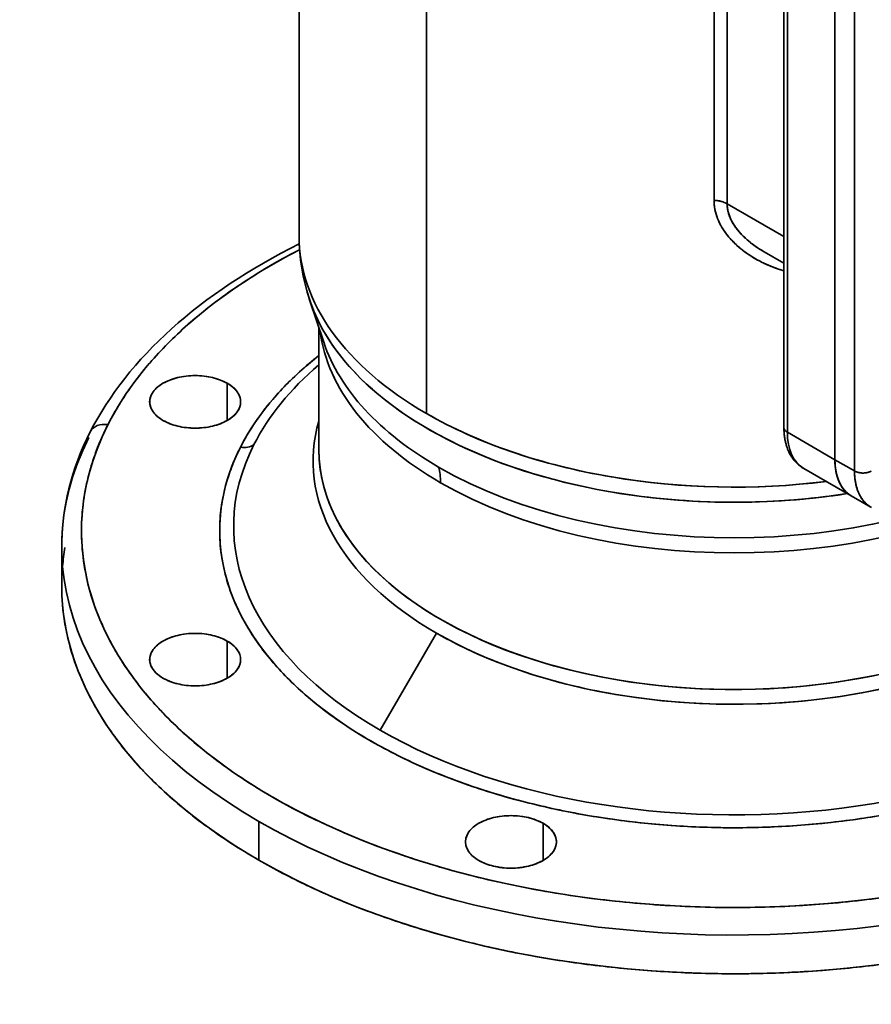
# Model space of a CAD drawing. Header units: inches. Extents: x 4160 to 5883, y 336 to 2169.
# Tile 22 of 28: x 5468 to 5683, y 1651 to 1900. Entities that reach past the tile are written whole.
import ezdxf

# ---------------------------------------------------------------- set-up
doc = ezdxf.new("R2010")
doc.units = ezdxf.units.IN
doc.header["$MEASUREMENT"] = 0

msp = doc.modelspace()

# ---------------------------------------------------------------- linework, layer by layer
at = {"color": 7, "lineweight": 35}
for p, q in [((5538.23, 1844.96), (5538.23, 1994.58)), ((5570.45, 1800.05), (5570.45, 1975.98)), ((5570.45, 1975.98), (5570.45, 1800.05)), ((5643.13, 1853.95), (5643.13, 1936.01)), ((5643.13, 1853.95), (5643.13, 1936.01)), ((5646.44, 1853.11), (5646.44, 1935.65)), ((5646.44, 1935.65), (5646.44, 1853.11)), ((5660.79, 1919.02), (5660.79, 1796.55)), ((5661.67, 1795.32), (5661.67, 1917.8)), ((5661.67, 1795.32), (5661.67, 1917.8)), ((5673.69, 1910.86), (5673.69, 1788.38)), ((5673.69, 1910.86), (5673.69, 1788.38)), ((5673.69, 1910.86), (5673.69, 1788.38)), ((5673.69, 1910.86), (5673.69, 1788.38)), ((5678.64, 1908), (5678.64, 1785.53)), ((5678.64, 1785.53), (5678.64, 1908)), ((5543.23, 1790.89), (5543.23, 1821.78)), ((5572.95, 1744.54), (5558.76, 1719.96)), ((5558.76, 1719.96), (5572.95, 1744.54))]:
    msp.add_line(p, q, dxfattribs=at)
at = {"color": 7, "lineweight": 35, "ltscale": 0.414323}
msp.add_line((5660.79, 1844.82), (5646.44, 1853.11), dxfattribs=at)
msp.add_line((5660.79, 1844.82), (5646.44, 1853.11), dxfattribs=at)
at = {"color": 7, "lineweight": 35, "ltscale": 0.144927}
msp.add_line((5660.79, 1838.06), (5655.77, 1840.96), dxfattribs=at)
at = {"color": 7, "lineweight": 35, "ltscale": 0.281648}
msp.add_line((5540.9, 1828.78), (5544.47, 1818.09), dxfattribs=at)
at = {"color": 7, "lineweight": 35, "ltscale": 0.234744}
for p, q in [((5520.09, 1798.32), (5520.09, 1807.71)), ((5520.09, 1807.71), (5520.09, 1798.32))]:
    msp.add_line(p, q, dxfattribs=at)
at = {"color": 7, "lineweight": 35, "ltscale": 0.347009}
msp.add_line((5673.69, 1788.38), (5661.67, 1795.32), dxfattribs=at)
msp.add_line((5673.69, 1788.38), (5661.67, 1795.32), dxfattribs=at)
at = {"color": 7, "lineweight": 35, "ltscale": 0.142889}
for p, q in [((5673.69, 1788.38), (5678.64, 1785.53)), ((5678.64, 1785.53), (5673.69, 1788.38))]:
    msp.add_line(p, q, dxfattribs=at)
at = {"color": 7, "lineweight": 35, "ltscale": 0.347013}
msp.add_line((5665.81, 1786.17), (5677.83, 1779.23), dxfattribs=at)
at = {"color": 7, "lineweight": 35, "ltscale": 0.001111}
msp.add_line((5484.8, 1783.55), (5484.82, 1783.59), dxfattribs=at)
at = {"color": 7, "lineweight": 35, "ltscale": 0.000535}
msp.add_line((5484.82, 1783.59), (5484.81, 1783.57), dxfattribs=at)
at = {"color": 7, "lineweight": 35, "ltscale": 0.142892}
msp.add_line((5677.83, 1779.23), (5682.78, 1776.37), dxfattribs=at)
at = {"color": 7, "lineweight": 35, "ltscale": 0.244951}
msp.add_line((5478.23, 1756.54), (5478.23, 1766.34), dxfattribs=at)
at = {"color": 7, "lineweight": 35, "ltscale": 0.234743}
for p, q in [((5520.09, 1733.14), (5520.09, 1742.53)), ((5520.09, 1742.53), (5520.09, 1733.14)), ((5599.92, 1687.05), (5599.92, 1696.44)), ((5599.92, 1696.44), (5599.92, 1687.05))]:
    msp.add_line(p, q, dxfattribs=at)
at = {"color": 7, "lineweight": 35, "ltscale": 0.244948}
for p, q in [((5528.03, 1687.14), (5528.03, 1696.94)), ((5528.03, 1696.94), (5528.03, 1687.14))]:
    msp.add_line(p, q, dxfattribs=at)
at = {"color": 7, "lineweight": 35}
for points in [[(5646.44, 1853.11), (5646.35, 1853.16), (5646.26, 1853.2), (5646.09, 1853.29), (5645.9, 1853.38), (5645.71, 1853.46), (5645.51, 1853.53), (5645.31, 1853.6), (5645.11, 1853.66), (5644.9, 1853.71), (5644.74, 1853.75), (5644.57, 1853.79), (5644.41, 1853.82), (5644.28, 1853.84), (5644.16, 1853.86), (5643.9, 1853.9), (5643.65, 1853.92), (5643.39, 1853.94), (5643.13, 1853.95)], [(5643.13, 1853.95), (5643.14, 1853.61), (5643.15, 1853.28), (5643.18, 1852.94), (5643.21, 1852.6), (5643.25, 1852.27), (5643.31, 1851.94), (5643.37, 1851.6), (5643.44, 1851.27), (5643.52, 1850.94), (5643.61, 1850.62), (5643.66, 1850.44), (5643.71, 1850.26), (5643.77, 1850.09), (5643.83, 1849.91), (5643.95, 1849.56), (5644.09, 1849.22), (5644.23, 1848.88), (5644.38, 1848.54), (5644.54, 1848.2), (5644.71, 1847.87), (5644.86, 1847.59), (5645.02, 1847.31), (5645.18, 1847.04), (5645.35, 1846.76), (5645.5, 1846.52), (5645.66, 1846.29), (5645.82, 1846.05), (5645.95, 1845.88), (5646.07, 1845.7), (5646.2, 1845.53), (5646.34, 1845.35), (5646.47, 1845.18), (5646.61, 1845), (5646.89, 1844.66), (5647.18, 1844.33), (5647.48, 1844), (5647.78, 1843.67), (5648.1, 1843.36), (5648.41, 1843.04), (5648.69, 1842.78), (5648.97, 1842.52), (5649.26, 1842.27), (5649.55, 1842.02), (5649.74, 1841.86), (5649.94, 1841.69), (5650.14, 1841.53), (5650.34, 1841.38), (5650.74, 1841.06), (5651.15, 1840.77), (5651.56, 1840.47), (5651.98, 1840.19), (5652.41, 1839.91), (5652.83, 1839.64), (5653.27, 1839.38), (5653.71, 1839.13), (5654.15, 1838.88), (5654.6, 1838.64), (5655.05, 1838.41), (5655.3, 1838.28), (5655.55, 1838.16), (5655.8, 1838.04), (5656.05, 1837.92), (5656.56, 1837.69), (5657.08, 1837.47), (5657.6, 1837.26), (5658.12, 1837.05), (5658.65, 1836.86), (5659.18, 1836.67), (5659.71, 1836.5), (5660.25, 1836.33), (5660.79, 1836.17)], [(5655.77, 1840.96), (5655.36, 1841.2), (5654.95, 1841.45), (5654.55, 1841.7), (5654.15, 1841.96), (5653.96, 1842.09), (5653.76, 1842.23), (5653.43, 1842.46), (5653.1, 1842.7), (5652.78, 1842.94), (5652.46, 1843.18), (5652.15, 1843.43), (5651.84, 1843.69), (5651.54, 1843.95), (5651.22, 1844.23), (5651.07, 1844.37), (5650.91, 1844.51), (5650.71, 1844.71), (5650.51, 1844.9), (5650.32, 1845.1), (5650.09, 1845.34), (5649.86, 1845.58), (5649.64, 1845.82), (5649.42, 1846.07), (5649.21, 1846.33), (5649, 1846.59), (5648.79, 1846.86), (5648.59, 1847.14), (5648.39, 1847.42), (5648.3, 1847.56), (5648.21, 1847.7), (5648.09, 1847.89), (5647.97, 1848.08), (5647.85, 1848.27), (5647.71, 1848.52), (5647.57, 1848.78), (5647.44, 1849.04), (5647.32, 1849.3), (5647.2, 1849.56), (5647.09, 1849.83), (5646.99, 1850.09), (5646.95, 1850.23), (5646.9, 1850.36), (5646.82, 1850.61), (5646.75, 1850.86), (5646.69, 1851.1), (5646.63, 1851.35), (5646.58, 1851.6), (5646.54, 1851.85), (5646.5, 1852.1), (5646.47, 1852.35), (5646.45, 1852.61), (5646.44, 1852.86), (5646.44, 1853.11)], [(5528.93, 1836.23), (5528.06, 1835.7), (5527.19, 1835.16), (5526.33, 1834.62), (5525.47, 1834.07), (5524.63, 1833.53), (5523.79, 1832.97), (5522.96, 1832.42), (5522.13, 1831.86), (5521.32, 1831.3), (5520.51, 1830.73), (5519.7, 1830.16), (5518.91, 1829.58), (5518.12, 1829.01)], [(5518.12, 1829.01), (5517.36, 1828.44), (5516.61, 1827.86), (5515.86, 1827.29), (5515.12, 1826.71), (5514.38, 1826.13), (5513.66, 1825.54), (5512.94, 1824.95), (5512.23, 1824.36), (5511.53, 1823.77), (5510.84, 1823.17), (5510.15, 1822.57), (5509.47, 1821.97), (5508.8, 1821.36)], [(5508.8, 1821.36), (5508.16, 1820.76), (5507.52, 1820.17), (5506.89, 1819.57), (5506.26, 1818.96), (5505.65, 1818.36), (5505.04, 1817.75), (5504.44, 1817.14), (5503.85, 1816.53), (5503.26, 1815.91), (5502.69, 1815.3), (5502.12, 1814.68), (5501.56, 1814.05), (5501, 1813.43)], [(5501, 1813.43), (5500.47, 1812.82), (5499.95, 1812.21), (5499.44, 1811.59), (5498.93, 1810.98), (5498.43, 1810.36), (5497.94, 1809.74), (5497.46, 1809.12), (5496.98, 1808.49), (5496.52, 1807.87), (5496.06, 1807.24), (5495.6, 1806.61), (5495.16, 1805.98), (5494.72, 1805.35)], [(5532.17, 1804.32), (5532.61, 1804.82), (5533.06, 1805.32), (5533.52, 1805.82), (5533.98, 1806.31), (5534.44, 1806.8), (5534.92, 1807.29), (5535.4, 1807.78), (5535.68, 1808.06), (5535.96, 1808.34), (5536.25, 1808.62), (5536.54, 1808.9), (5537.12, 1809.46), (5537.72, 1810.02), (5538.32, 1810.58)], [(5494.72, 1805.35), (5494.31, 1804.73), (5493.9, 1804.12), (5493.5, 1803.5), (5493.11, 1802.88), (5492.72, 1802.26), (5492.34, 1801.64), (5491.97, 1801.01), (5491.61, 1800.39), (5491.25, 1799.76), (5490.91, 1799.13), (5490.57, 1798.5), (5490.23, 1797.87), (5489.91, 1797.24)], [(5489.91, 1797.24), (5489.59, 1796.6), (5489.27, 1795.96), (5488.97, 1795.31), (5488.67, 1794.67), (5488.38, 1794.02), (5488.09, 1793.37), (5487.82, 1792.73), (5487.55, 1792.08), (5487.29, 1791.43), (5487.04, 1790.78), (5486.8, 1790.12), (5486.57, 1789.47), (5486.34, 1788.82), (5486.12, 1788.16), (5485.91, 1787.51), (5485.71, 1786.85), (5485.51, 1786.19), (5485.32, 1785.53), (5485.14, 1784.87)], [(5665.81, 1786.17), (5665.66, 1786.26), (5665.51, 1786.35), (5665.36, 1786.45), (5665.22, 1786.55), (5665.07, 1786.65), (5664.93, 1786.75), (5664.79, 1786.86), (5664.65, 1786.97), (5664.51, 1787.09), (5664.37, 1787.21), (5664.26, 1787.31), (5664.15, 1787.41), (5664.05, 1787.51), (5663.94, 1787.62), (5663.84, 1787.72), (5663.74, 1787.83), (5663.65, 1787.93), (5663.55, 1788.04), (5663.41, 1788.21), (5663.27, 1788.38), (5663.13, 1788.56), (5663, 1788.74), (5662.87, 1788.92), (5662.75, 1789.11), (5662.63, 1789.29), (5662.51, 1789.48), (5662.37, 1789.73), (5662.24, 1789.98), (5662.15, 1790.16), (5662.06, 1790.34), (5661.97, 1790.52), (5661.89, 1790.71), (5661.81, 1790.9), (5661.74, 1791.09), (5661.67, 1791.28), (5661.6, 1791.47), (5661.52, 1791.68), (5661.45, 1791.9), (5661.39, 1792.11), (5661.33, 1792.33), (5661.27, 1792.55), (5661.21, 1792.77), (5661.16, 1792.99), (5661.12, 1793.21), (5661.06, 1793.5), (5661.01, 1793.8), (5660.96, 1794.1), (5660.92, 1794.4), (5660.89, 1794.67), (5660.86, 1794.94), (5660.84, 1795.21), (5660.82, 1795.48), (5660.81, 1795.74), (5660.8, 1796.01), (5660.79, 1796.28), (5660.79, 1796.55)], [(5519.67, 1781.81), (5519.83, 1782.39), (5519.99, 1782.97), (5520.17, 1783.55), (5520.35, 1784.13), (5520.54, 1784.71), (5520.74, 1785.29), (5520.94, 1785.86), (5521.15, 1786.44), (5521.38, 1787.01), (5521.6, 1787.58), (5521.84, 1788.16), (5522.09, 1788.73), (5522.34, 1789.3), (5522.6, 1789.86), (5522.87, 1790.43), (5523.14, 1791), (5523.42, 1791.56)], [(5673.69, 1788.38), (5673.69, 1788.01), (5673.7, 1787.65), (5673.72, 1787.28), (5673.75, 1786.92), (5673.76, 1786.74), (5673.78, 1786.57), (5673.82, 1786.27), (5673.86, 1785.98), (5673.9, 1785.69), (5673.95, 1785.4), (5674.01, 1785.12), (5674.07, 1784.84), (5674.14, 1784.54), (5674.22, 1784.24), (5674.31, 1783.95), (5674.36, 1783.81), (5674.41, 1783.67), (5674.46, 1783.53), (5674.51, 1783.39), (5674.6, 1783.15), (5674.7, 1782.92), (5674.8, 1782.69), (5674.9, 1782.46), (5675.02, 1782.24), (5675.13, 1782.03), (5675.26, 1781.82), (5675.39, 1781.6), (5675.53, 1781.39), (5675.68, 1781.18), (5675.75, 1781.08), (5675.83, 1780.99), (5675.91, 1780.89), (5675.98, 1780.79), (5676.09, 1780.67), (5676.2, 1780.54), (5676.31, 1780.42), (5676.47, 1780.27), (5676.62, 1780.12), (5676.79, 1779.98), (5676.95, 1779.84), (5677.12, 1779.7), (5677.29, 1779.58), (5677.47, 1779.46), (5677.65, 1779.34), (5677.83, 1779.23)], [(5673.96, 1785.36), (5674.02, 1785.04), (5674.09, 1784.74), (5674.17, 1784.44), (5674.25, 1784.14), (5674.34, 1783.85), (5674.39, 1783.71), (5674.44, 1783.57), (5674.52, 1783.36), (5674.6, 1783.16), (5674.68, 1782.95), (5674.77, 1782.76)], [(5682.78, 1776.37), (5682.59, 1776.48), (5682.41, 1776.6), (5682.23, 1776.73), (5682.05, 1776.86), (5681.88, 1777), (5681.71, 1777.14), (5681.55, 1777.29), (5681.39, 1777.44), (5681.23, 1777.6), (5681.08, 1777.77), (5680.93, 1777.94), (5680.85, 1778.04), (5680.77, 1778.13), (5680.7, 1778.23), (5680.62, 1778.33), (5680.48, 1778.54), (5680.34, 1778.75), (5680.2, 1778.97), (5680.07, 1779.19), (5679.95, 1779.42), (5679.83, 1779.65), (5679.72, 1779.89), (5679.62, 1780.12), (5679.52, 1780.35), (5679.43, 1780.59), (5679.35, 1780.83), (5679.27, 1781.07), (5679.19, 1781.32), (5679.15, 1781.47), (5679.11, 1781.62), (5679.03, 1781.93), (5678.96, 1782.24), (5678.9, 1782.55), (5678.85, 1782.84), (5678.81, 1783.13), (5678.77, 1783.42), (5678.73, 1783.71), (5678.7, 1784.01), (5678.68, 1784.26), (5678.67, 1784.51), (5678.66, 1784.76), (5678.65, 1784.95), (5678.64, 1785.14), (5678.64, 1785.33), (5678.64, 1785.53)], [(5678.64, 1785.53), (5678.75, 1785.47), (5678.87, 1785.41), (5678.99, 1785.35), (5679.11, 1785.31), (5679.19, 1785.27), (5679.28, 1785.25), (5679.36, 1785.22), (5679.45, 1785.19), (5679.63, 1785.15), (5679.81, 1785.11), (5679.99, 1785.08), (5680.18, 1785.05), (5680.37, 1785.03), (5680.55, 1785.02), (5680.74, 1785.02), (5680.94, 1785.02), (5681.13, 1785.03), (5681.32, 1785.05), (5681.51, 1785.07), (5681.69, 1785.1), (5681.87, 1785.14), (5681.97, 1785.17), (5682.05, 1785.19), (5682.17, 1785.22), (5682.29, 1785.26), (5682.4, 1785.3), (5682.53, 1785.35), (5682.65, 1785.41), (5682.77, 1785.46), (5682.88, 1785.53)], [(5682.78, 1776.37), (5682.6, 1776.48), (5682.43, 1776.59), (5682.26, 1776.71), (5682.09, 1776.83), (5681.93, 1776.96), (5681.77, 1777.09), (5681.61, 1777.23), (5681.48, 1777.35), (5681.35, 1777.48), (5681.22, 1777.61), (5681.1, 1777.75), (5680.99, 1777.87), (5680.88, 1778), (5680.78, 1778.13), (5680.7, 1778.23), (5680.62, 1778.33), (5680.49, 1778.52), (5680.36, 1778.71), (5680.24, 1778.9), (5680.12, 1779.11), (5680.01, 1779.31), (5679.9, 1779.52), (5679.8, 1779.71), (5679.71, 1779.91), (5679.62, 1780.11), (5679.54, 1780.31), (5679.49, 1780.45), (5679.43, 1780.59), (5679.38, 1780.73), (5679.34, 1780.87), (5679.29, 1781.01), (5679.24, 1781.15), (5679.16, 1781.44), (5679.08, 1781.74), (5679.01, 1782.04), (5678.94, 1782.34), (5678.88, 1782.65), (5678.83, 1782.96), (5678.78, 1783.28), (5678.75, 1783.55), (5678.72, 1783.83), (5678.7, 1784.11), (5678.67, 1784.39), (5678.66, 1784.57), (5678.66, 1784.76), (5678.65, 1784.95), (5678.64, 1785.14), (5678.64, 1785.53)], [(5674.77, 1782.76), (5674.88, 1782.52), (5674.99, 1782.3), (5675.11, 1782.08), (5675.23, 1781.86), (5675.36, 1781.65), (5675.49, 1781.45), (5675.63, 1781.25), (5675.77, 1781.06), (5675.92, 1780.87), (5676.07, 1780.69)], [(5682.78, 1776.37), (5682.95, 1776.28)], [(5526.41, 1744.1), (5526.05, 1744.67), (5525.69, 1745.25), (5525.34, 1745.82), (5525, 1746.4), (5524.66, 1746.98), (5524.34, 1747.56), (5524.02, 1748.14), (5523.71, 1748.72), (5523.41, 1749.31), (5523.26, 1749.6), (5523.12, 1749.89), (5522.97, 1750.19), (5522.83, 1750.48), (5522.69, 1750.78), (5522.56, 1751.07)], [(5488.81, 1745.87), (5489.11, 1745.23), (5489.41, 1744.59), (5489.73, 1743.96), (5490.05, 1743.32), (5490.38, 1742.68), (5490.72, 1742.05), (5491.07, 1741.42), (5491.42, 1740.79), (5491.78, 1740.16), (5492.15, 1739.53), (5492.53, 1738.9), (5492.91, 1738.28), (5493.3, 1737.65), (5493.7, 1737.03)], [(5531.72, 1737.04), (5531.26, 1737.58), (5530.82, 1738.11), (5530.38, 1738.64), (5529.95, 1739.18), (5529.53, 1739.72), (5529.11, 1740.26), (5528.71, 1740.8), (5528.31, 1741.35), (5527.91, 1741.9), (5527.53, 1742.44), (5527.15, 1742.99), (5526.78, 1743.55), (5526.41, 1744.1)], [(5485.55, 1728.05), (5485.21, 1728.71), (5484.88, 1729.37), (5484.55, 1730.03), (5484.23, 1730.7), (5483.92, 1731.36), (5483.62, 1732.03), (5483.33, 1732.69), (5483.04, 1733.36), (5482.77, 1734.03), (5482.5, 1734.7), (5482.23, 1735.37), (5482.11, 1735.71), (5481.98, 1736.04), (5481.82, 1736.49), (5481.66, 1736.94), (5481.5, 1737.39)], [(5493.7, 1737.03), (5494.13, 1736.38), (5494.56, 1735.73), (5495.01, 1735.08), (5495.46, 1734.43), (5495.92, 1733.79), (5496.39, 1733.15), (5496.87, 1732.51), (5497.35, 1731.87), (5497.84, 1731.23), (5498.34, 1730.6), (5498.85, 1729.97), (5499.37, 1729.33), (5499.89, 1728.71), (5500.43, 1728.08)], [(5538.58, 1730.03), (5538, 1730.56), (5537.44, 1731.08), (5536.88, 1731.61), (5536.33, 1732.14), (5535.78, 1732.68), (5535.25, 1733.22), (5534.72, 1733.75), (5534.2, 1734.3), (5533.69, 1734.84), (5533.18, 1735.39), (5532.69, 1735.94), (5532.2, 1736.49), (5531.72, 1737.04)], [(5491.17, 1718.98), (5490.72, 1719.62), (5490.28, 1720.26), (5489.84, 1720.9), (5489.41, 1721.54), (5488.99, 1722.18), (5488.58, 1722.83), (5488.17, 1723.48), (5487.77, 1724.12), (5487.38, 1724.77), (5487, 1725.43), (5486.63, 1726.08), (5486.26, 1726.73), (5485.9, 1727.39), (5485.55, 1728.05)], [(5500.43, 1728.08), (5500.88, 1727.56), (5501.34, 1727.04), (5501.8, 1726.52), (5502.27, 1726), (5502.74, 1725.48), (5503.04, 1725.16), (5503.35, 1724.84), (5503.65, 1724.52), (5503.95, 1724.2), (5504.57, 1723.57), (5505.2, 1722.93), (5505.83, 1722.3), (5506.47, 1721.67), (5507.13, 1721.05), (5507.79, 1720.42), (5508.45, 1719.8), (5509.13, 1719.19)], [(5547.06, 1723.22), (5546.36, 1723.73), (5545.67, 1724.23), (5544.99, 1724.75), (5544.31, 1725.26), (5543.64, 1725.78), (5542.98, 1726.3), (5542.33, 1726.82), (5541.68, 1727.35), (5541.05, 1727.88), (5540.42, 1728.41), (5539.8, 1728.95), (5539.18, 1729.49), (5538.58, 1730.03)], [(5557.19, 1716.79), (5556.36, 1717.26), (5555.55, 1717.74), (5554.74, 1718.21), (5553.94, 1718.7), (5553.14, 1719.18), (5552.35, 1719.67), (5551.58, 1720.17), (5550.8, 1720.67), (5550.04, 1721.17), (5549.29, 1721.68), (5548.54, 1722.19), (5547.8, 1722.7), (5547.06, 1723.22)], [(5498.31, 1710.27), (5497.75, 1710.88), (5497.2, 1711.49), (5496.65, 1712.11), (5496.12, 1712.72), (5495.59, 1713.34), (5495.07, 1713.96), (5494.56, 1714.58), (5494.05, 1715.2), (5493.55, 1715.82), (5493.06, 1716.45), (5492.58, 1717.08), (5492.1, 1717.71), (5491.63, 1718.35), (5491.17, 1718.98)], [(5509.13, 1719.19), (5509.75, 1718.63), (5510.38, 1718.07), (5511.02, 1717.51), (5511.66, 1716.96), (5512.31, 1716.41), (5512.97, 1715.87), (5513.63, 1715.32), (5514.3, 1714.78), (5514.82, 1714.37), (5515.34, 1713.96), (5515.86, 1713.55), (5516.25, 1713.25), (5516.65, 1712.95), (5517.05, 1712.64), (5517.45, 1712.34), (5518.26, 1711.74), (5519.07, 1711.14), (5519.9, 1710.55)], [(5568.89, 1710.92), (5567.94, 1711.34), (5567.01, 1711.77), (5566.08, 1712.2), (5565.16, 1712.64), (5564.24, 1713.08), (5563.34, 1713.53), (5562.44, 1713.98), (5561.54, 1714.44), (5560.66, 1714.9), (5559.78, 1715.36), (5558.91, 1715.83), (5558.04, 1716.31), (5557.19, 1716.79)], [(5519.9, 1710.55), (5520.65, 1710.01), (5521.41, 1709.48), (5522.18, 1708.95), (5522.95, 1708.43), (5523.73, 1707.91), (5524.52, 1707.39), (5525.31, 1706.87), (5526.11, 1706.36), (5526.85, 1705.9), (5527.59, 1705.43), (5528.34, 1704.97), (5529.09, 1704.52), (5529.85, 1704.06), (5530.32, 1703.78), (5530.8, 1703.5), (5531.28, 1703.22), (5531.77, 1702.94), (5532.74, 1702.39)], [(5582.02, 1705.78), (5580.97, 1706.15), (5579.93, 1706.51), (5578.89, 1706.89), (5577.86, 1707.26), (5576.84, 1707.65), (5575.82, 1708.04), (5574.81, 1708.43), (5573.81, 1708.83), (5572.81, 1709.24), (5571.82, 1709.65), (5570.84, 1710.07), (5569.86, 1710.49), (5568.89, 1710.92)], [(5506.88, 1702.01), (5506.17, 1702.63), (5505.47, 1703.25), (5504.78, 1703.88), (5504.1, 1704.5), (5503.42, 1705.13), (5502.75, 1705.76), (5502.09, 1706.4), (5501.44, 1707.04), (5500.8, 1707.68), (5500.16, 1708.32), (5499.54, 1708.97), (5499.22, 1709.3), (5498.92, 1709.62), (5498.61, 1709.95), (5498.31, 1710.27)], [(5516.82, 1694.28), (5516.01, 1694.85), (5515.21, 1695.43), (5514.41, 1696.01), (5513.62, 1696.6), (5512.84, 1697.18), (5512.07, 1697.78), (5511.31, 1698.37), (5510.55, 1698.97), (5509.8, 1699.57), (5509.06, 1700.18), (5508.33, 1700.79), (5507.6, 1701.4), (5506.88, 1702.01)], [(5532.74, 1702.39), (5533.62, 1701.89), (5534.51, 1701.4), (5535.4, 1700.91), (5536.3, 1700.43), (5537.21, 1699.95), (5538.12, 1699.47), (5539.04, 1699), (5539.97, 1698.53), (5540.82, 1698.11), (5541.67, 1697.69), (5542.53, 1697.27), (5543.4, 1696.86), (5544.27, 1696.45), (5544.82, 1696.19), (5545.36, 1695.94), (5545.92, 1695.69), (5546.47, 1695.44), (5547.58, 1694.94)], [(5528.03, 1687.14), (5527.12, 1687.67), (5526.22, 1688.2), (5525.33, 1688.73), (5524.45, 1689.27), (5523.57, 1689.81), (5522.7, 1690.35), (5521.84, 1690.9), (5520.99, 1691.46), (5520.14, 1692.01), (5519.3, 1692.57), (5518.47, 1693.14), (5517.64, 1693.7), (5516.82, 1694.28)], [(5547.58, 1694.94), (5548.58, 1694.5), (5549.59, 1694.06), (5550.6, 1693.63), (5551.61, 1693.2), (5552.64, 1692.78), (5553.66, 1692.36), (5554.7, 1691.94), (5555.74, 1691.54), (5556.69, 1691.16), (5557.65, 1690.8), (5558.61, 1690.44), (5559.58, 1690.08), (5560.55, 1689.72), (5561.16, 1689.5), (5561.77, 1689.28), (5563, 1688.85), (5564.24, 1688.43)], [(5564.24, 1688.43), (5565.34, 1688.05), (5566.45, 1687.68), (5567.56, 1687.32), (5568.68, 1686.96), (5569.8, 1686.61), (5570.92, 1686.26), (5572.05, 1685.92), (5573.19, 1685.58), (5573.84, 1685.39), (5574.49, 1685.2), (5575.14, 1685.01), (5575.8, 1684.83), (5577.11, 1684.46), (5578.43, 1684.1), (5579.76, 1683.75), (5581.09, 1683.4), (5582.43, 1683.06)]]:
    msp.add_lwpolyline(points, dxfattribs=at)
for centre, radius, start, end in [((5655.13, 1853.96), 11.99, 180.0551, 191.1719), ((5654.82, 1853.13), 8.38, 180.1562, 193.0059), ((5656.3, 1854.2), 13.19, 191.2042, 201.4293), ((5656.36, 1853.5), 9.96, 193.076, 204.3025), ((5658.72, 1854.56), 12.56, 204.2974, 213.6049), ((5661.57, 1856.45), 15.97, 213.5709, 221.186), ((5669.89, 1865.51), 28.32, 232.903, 240.1068), ((5611.27, 1699.75), 159.4, 117.2227, 121.1024), ((5667.42, 1863.3), 27.8, 230.8776, 241.2028), ((5669.19, 1866.39), 31.36, 241.1004, 250.3649), ((5669.68, 1867.64), 32.69, 250.2904, 254.2248), ((5599.24, 1743.71), 90.45, 128.2535, 132.3363), ((5508.42, 1799.65), 9.27, 119.6787, 130.5039), ((5510, 1796.92), 12.42, 110.8774, 119.7798), ((5511.15, 1793.96), 15.6, 103.3118, 110.9588), ((5511.77, 1791.45), 18.19, 96.4748, 103.3767), ((5511.95, 1790), 19.65, 89.9739, 96.5301), ((5511.97, 1790), 19.65, 83.4699, 90.0261), ((5512.15, 1791.45), 18.19, 76.6233, 83.5252), ((5512.77, 1793.96), 15.6, 69.0412, 76.6883), ((5513.92, 1796.92), 12.42, 60.2202, 69.1226), ((5515.5, 1799.65), 9.27, 49.4962, 60.3213), ((5505.25, 1802.7), 4.84, 143.8849, 160.5847), ((5506.71, 1801.64), 6.64, 130.3995, 143.9204), ((5517.22, 1801.64), 6.64, 36.0796, 49.6005), ((5518.67, 1802.7), 4.84, 19.4153, 36.1151), ((5504.42, 1803), 3.95, 160.7322, 179.8625), ((5504.42, 1803.02), 3.95, 180.1376, 199.2678), ((5519.51, 1803), 3.95, 0.1375, 19.2678), ((5519.51, 1803.02), 3.95, 340.7322, 359.8625), ((5582.4, 1760.15), 66.89, 138.6702, 145.5855), ((5505.25, 1803.33), 4.84, 199.4153, 216.1151), ((5506.71, 1804.38), 6.64, 216.0796, 229.6005), ((5517.22, 1804.38), 6.64, 310.3995, 323.9204), ((5518.67, 1803.33), 4.84, 323.8849, 340.5847), ((5508.42, 1806.37), 9.27, 229.4961, 240.3213), ((5510, 1809.1), 12.42, 240.2202, 249.1226), ((5513.92, 1809.1), 12.42, 290.8774, 299.7798), ((5515.5, 1806.37), 9.27, 299.6787, 310.5039), ((5574.86, 1765.32), 57.74, 145.5869, 152.966), ((5511.15, 1812.06), 15.6, 249.0412, 256.6882), ((5511.77, 1814.57), 18.19, 256.6233, 263.5252), ((5511.95, 1816.02), 19.65, 263.4699, 270.0261), ((5511.97, 1816.02), 19.65, 269.9739, 276.5301), ((5512.15, 1814.57), 18.19, 276.4748, 283.3767), ((5512.77, 1812.06), 15.6, 283.3118, 290.9588), ((5691.19, 1788.36), 17.5, 179.9252, 185.0534), ((5689.81, 1788.29), 16.12, 179.6787, 190.5038), ((5688.6, 1788.13), 14.89, 185.0413, 190.7158), ((5686.33, 1787.7), 12.59, 190.7025, 197.0696), ((5540.44, 1770.13), 57.23, 165.0798, 172.1396), ((5684.46, 1787.12), 10.63, 197.0576, 204.2383), ((5683.02, 1786.47), 9.05, 204.2356, 212.1609), ((5563.26, 1770.2), 45.12, 165.0806, 172.1401), ((5682.03, 1785.85), 7.89, 212.1666, 220.8406), ((5681.45, 1785.35), 7.11, 220.8576, 230.2216), ((5681.28, 1785.18), 6.88, 220.7322, 239.8624), ((5538.52, 1770.41), 55.29, 172.1514, 179.8314), ((5681.2, 1785.05), 6.73, 230.2521, 239.9447), ((5561.75, 1770.41), 43.59, 172.1519, 179.8314), ((5538.51, 1770.43), 55.28, 179.8509, 188.0066), ((5561.74, 1770.43), 43.58, 179.8508, 188.0065), ((5535.85, 1756.46), 57.62, 170.3091, 175.0442), ((5563.54, 1770.7), 45.4, 188.0311, 196.4446), ((5540.79, 1770.78), 57.59, 188.0312, 196.4447), ((5567.36, 1771.85), 49.39, 196.4693, 204.8821), ((5535.34, 1756.56), 57.11, 180.0179, 189.7162), ((5545.64, 1772.24), 62.65, 196.4694, 204.8822), ((5538.57, 1757.14), 60.39, 189.7469, 199.0902), ((5510, 1731.74), 12.42, 110.8774, 119.7798), ((5511.15, 1728.78), 15.6, 103.3118, 110.9588), ((5511.77, 1726.27), 18.19, 96.4748, 103.3767), ((5511.95, 1724.82), 19.65, 89.9739, 96.5301), ((5511.97, 1724.82), 19.65, 83.4699, 90.0261), ((5512.15, 1726.27), 18.19, 76.6233, 83.5252), ((5512.77, 1728.78), 15.6, 69.0412, 76.6882), ((5513.92, 1731.74), 12.42, 60.2202, 69.1226), ((5505.25, 1737.52), 4.84, 143.8849, 160.5847), ((5506.71, 1736.46), 6.64, 130.3995, 143.9204), ((5508.42, 1734.47), 9.27, 119.6787, 130.5039), ((5515.5, 1734.47), 9.27, 49.4962, 60.3213), ((5517.22, 1736.46), 6.64, 36.0796, 49.6005), ((5518.67, 1737.52), 4.84, 19.4153, 36.1151), ((5504.42, 1737.82), 3.95, 160.7322, 179.8624), ((5519.51, 1737.82), 3.95, 0.1375, 19.2678), ((5504.42, 1737.84), 3.95, 180.1375, 199.2678), ((5505.25, 1738.15), 4.84, 199.4153, 216.1151), ((5518.67, 1738.15), 4.84, 323.8849, 340.5847), ((5519.51, 1737.84), 3.95, 340.7322, 359.8625), ((5506.71, 1739.2), 6.64, 216.0796, 229.6005), ((5508.42, 1741.19), 9.27, 229.4961, 240.3213), ((5510, 1743.92), 12.42, 240.2202, 249.1226), ((5513.92, 1743.92), 12.42, 290.8774, 299.7798), ((5515.5, 1741.19), 9.27, 299.6787, 310.5038), ((5517.22, 1739.2), 6.64, 310.3995, 323.9204), ((5511.15, 1746.88), 15.6, 249.0412, 256.6882), ((5511.77, 1749.4), 18.19, 256.6233, 263.5252), ((5511.95, 1750.84), 19.65, 263.4699, 270.0261), ((5511.97, 1750.84), 19.65, 269.9739, 276.5301), ((5512.15, 1749.4), 18.19, 276.4748, 283.3767), ((5512.77, 1746.88), 15.6, 283.3118, 290.9588), ((5640.05, 1876.23), 180.06, 251.1991, 255.9579), ((5644.77, 1894.9), 199.31, 255.9414, 260.423), ((5591.6, 1680.18), 18.19, 96.4748, 103.3767), ((5591.78, 1678.73), 19.65, 89.9739, 96.5301), ((5591.8, 1678.73), 19.65, 83.4699, 90.0261), ((5591.98, 1680.18), 18.19, 76.6233, 83.5252), ((5647.28, 1909.39), 214.02, 260.4076, 264.6815), ((5649.77, 1905.41), 210, 276.8064, 280.8216), ((5588.25, 1688.39), 9.27, 119.6787, 130.5039), ((5589.83, 1685.66), 12.42, 110.8774, 119.7798), ((5590.98, 1682.7), 15.6, 103.3118, 110.9588), ((5592.6, 1682.7), 15.6, 69.0412, 76.6883), ((5593.75, 1685.66), 12.42, 60.2202, 69.1226), ((5595.33, 1688.39), 9.27, 49.4962, 60.3213), ((5648.14, 1918.08), 222.75, 264.6671, 268.7963), ((5648.24, 1920.13), 224.81, 268.7831, 272.8245), ((5648.51, 1915.61), 220.28, 272.8124, 276.8175), ((5585.08, 1691.43), 4.84, 143.8849, 160.5847), ((5586.53, 1690.37), 6.64, 130.3995, 143.9204), ((5597.04, 1690.37), 6.64, 36.0796, 49.6005), ((5598.5, 1691.43), 4.84, 19.4153, 36.1151), ((5584.24, 1691.74), 3.95, 160.7322, 179.8625), ((5584.24, 1691.75), 3.95, 180.1376, 199.2678), ((5599.33, 1691.74), 3.95, 0.1375, 19.2678), ((5599.33, 1691.75), 3.95, 340.7322, 359.8625), ((5585.08, 1692.06), 4.84, 199.4153, 216.1151), ((5586.53, 1693.12), 6.64, 216.0796, 229.6005), ((5597.04, 1693.12), 6.64, 310.3995, 323.9204), ((5598.5, 1692.06), 4.84, 323.8849, 340.5847), ((5613.89, 1836.24), 172.06, 240.0623, 244.7095), ((5588.25, 1695.1), 9.27, 229.4961, 240.3213), ((5589.83, 1697.83), 12.42, 240.2202, 249.1226), ((5590.98, 1700.79), 15.6, 249.0412, 256.6882), ((5591.6, 1703.31), 18.19, 256.6233, 263.5252), ((5591.98, 1703.31), 18.19, 276.4748, 283.3767), ((5592.6, 1700.79), 15.6, 283.3118, 290.9588), ((5593.75, 1697.83), 12.42, 290.8774, 299.7798), ((5595.33, 1695.1), 9.27, 299.6787, 310.5039), ((5591.78, 1704.75), 19.65, 263.4699, 270.0261), ((5591.8, 1704.75), 19.65, 269.9739, 276.5301), ((5624.25, 1858.08), 196.23, 244.6977, 248.9548), ((5643.84, 1928.32), 252.83, 255.9414, 260.4231), ((5647.02, 1946.71), 271.49, 260.4076, 264.6815), ((5650.18, 1941.66), 266.4, 276.8064, 280.8216), ((5648.12, 1957.73), 282.57, 264.6671, 268.7963), ((5648.58, 1954.6), 279.43, 272.8124, 276.8175), ((5632.81, 1880.2), 219.95, 248.9444, 252.8895), ((5648.24, 1960.33), 285.18, 268.7831, 272.8246), ((5639.35, 1901.32), 242.06, 252.8802, 256.5813), ((5643.88, 1920.13), 261.41, 256.573, 260.089), ((5646.59, 1935.44), 276.96, 260.0814, 263.4646), ((5649.88, 1935.44), 276.96, 276.5354, 279.9185), ((5647.87, 1946.25), 287.84, 263.4576, 266.7549), ((5648.22, 1951.84), 293.44, 266.7481, 270.0033), ((5648.25, 1951.84), 293.44, 269.9967, 273.2519), ((5648.6, 1946.25), 287.84, 273.2451, 276.5425)]:
    msp.add_arc(centre, radius, start, end, dxfattribs=at)
for centre, major_axis, ratio, start_param, end_param in [((5642.9, 1851.07), (5, 0), 0.57735, 0.785398, 1.524416), ((5718.61, 1859.84), (75.46, 6.82), 0.412232, 3.260347, 3.402243), ((5648.23, 1844.96), (110, 0), 0.57735, 3.141633, 3.926991), ((5648.23, 1844.96), (110, 0), 0.57735, 3.14159, 3.926991), ((5624.79, 1845.15), (86.55, 0.44), 0.760144, 3.13777, 3.386525), ((5703.25, 1866.4), (60.04, 14.65), 0.509919, 3.368426, 3.508476), ((5663.5, 1848.11), (16.54, -6.55), 0.552311, 3.959315, 4.243755), ((5655.23, 1763.09), (176.99, -4.78), 0.585303, 2.308289, 2.870598), ((5648.23, 1770.42), (165, 0), 0.57735, 2.299546, 2.856194), ((5648.23, 1840.74), (109.32, 0), 0.57735, 3.267074, 4.976912), ((5648.23, 1840.74), (109.32, 0), 0.57735, 3.266978, 4.426991), ((5648.23, 1825.43), (105, 0), 0.57735, 3.216172, 3.926991), ((5648.23, 1825.43), (105, 0), 0.57735, 3.216134, 3.926991), ((5648.23, 1829.65), (105.68, 0), 0.57735, 3.332216, 3.926991), ((5648.23, 1829.65), (105.68, 0), 0.57735, 3.332214, 3.926991), ((5648.23, 1770.42), (130.07, 0), 0.57735, 2.510276, 2.856194), ((5511.96, 1803.01), (11.5, 0), 0.57735, 0.785398, 3.926991), ((5648.23, 1771.62), (126.54, 0), 0.57735, 2.549557, 2.856194), ((5648.23, 1771.62), (126.54, 0), 0.57735, 2.549565, 2.856194), ((5511.96, 1803.01), (11.5, 0), 0.57735, 3.926991, 7.068583), ((5648.23, 1788.01), (106.46, 0), 0.57735, 2.975541, 3.926991), ((5648.23, 1788.01), (106.46, 0), 0.57735, 2.9756, 3.926991), ((5648.23, 1844.96), (110, 0), 0.57735, 3.926991, 4.925431), ((5648.23, 1844.96), (110, 0), 0.57735, 3.926991, 4.426991), ((5648.23, 1770.42), (165, 0), 0.57735, 2.856194, 5.997787), ((5638.25, 1766.03), (160.01, -0.49), 0.61245, 2.841987, 3.143489), ((5489.91, 1793.16), (4.46, -2.27), 0.783479, 1.949729, 3.141612), ((5489.91, 1793.16), (4.46, -2.26), 0.783549, 1.94943, 3.141438), ((5663.79, 1796.55), (3, 0), 0.57735, 3.141593, 3.926991), ((5663.79, 1796.55), (3, 0), 0.57735, 3.141602, 3.926991), ((5675.81, 1803.49), (-10, -17.32), 0.57735, 5.497787, 6.283163), ((5675.81, 1803.49), (-10, -17.32), 0.57735, 5.497787, 6.283185), ((5648.23, 1766.34), (170, 0), 0.57735, 2.856194, 3.926991), ((5648.23, 1766.34), (170, 0), 0.57735, 2.856194, 3.926991), ((5648.23, 1770.42), (130.07, 0), 0.57735, 2.856194, 5.997787), ((5648.23, 1771.62), (126.54, 0), 0.57735, 2.856194, 3.926991), ((5648.23, 1771.62), (126.54, 0), 0.57735, 2.856194, 3.926991), ((5523.42, 1795.65), (4.46, -2.27), 0.783469, 5.091306, 5.876704), ((5523.43, 1795.64), (4.46, -2.26), 0.783459, 5.090637, 5.876246), ((5648.23, 1790.89), (105, 0), 0.57735, 3.141553, 5.497787), ((5648.23, 1790.89), (105, 0), 0.57735, 3.141592, 4.426991), ((5687.83, 1796.55), (-10, -17.32), 0.57735, 5.497787, 6.283185), ((5559.85, 1774.4), (-10, -17.32), 0.57735, 2.356194, 2.617994), ((5648.23, 1829.65), (105.68, 0), 0.57735, 3.926991, 5.497787), ((5648.23, 1829.65), (105.68, 0), 0.57735, 3.926991, 5.497787), ((5559.85, 1774.4), (-10, -17.32), 0.57735, 2.356194, 2.617994), ((5680.76, 1786.75), (3, 0), 0.57735, 3.926991, 5.497787), ((5648.23, 1844.96), (110, 0), 0.57735, 4.426991, 4.92543), ((5648.23, 1825.43), (105, 0), 0.57735, 3.926991, 5.497787), ((5648.23, 1825.43), (105, 0), 0.57735, 3.926991, 5.497787), ((5648.23, 1840.74), (109.32, 0), 0.57735, 4.426991, 4.976912), ((5648.23, 1788.01), (106.46, 0), 0.57735, 3.926991, 5.997787), ((5648.23, 1788.01), (106.46, 0), 0.57735, 4.426991, 5.997787), ((5648.23, 1756.54), (170, 0), 0.57735, 3.141633, 3.926991), ((5648.23, 1756.54), (170, 0), 0.57735, 3.926991, 6.283225), ((5648.23, 1771.62), (126.54, 0), 0.57735, 3.926991, 5.997787), ((5648.23, 1771.62), (126.54, 0), 0.57735, 3.926991, 5.997787), ((5648.23, 1790.89), (105, 0), 0.57735, 4.426991, 5.497787), ((5511.96, 1737.83), (11.5, 0), 0.57735, 0.785398, 3.926991), ((5648.23, 1788.01), (106.46, 0), 0.57735, 3.926991, 4.426991), ((5511.96, 1737.83), (11.5, 0), 0.57735, 3.926991, 7.068583), ((5648.23, 1766.34), (170, 0), 0.57735, 3.926991, 5.997787), ((5648.23, 1766.34), (170, 0), 0.57735, 3.926991, 5.997787), ((5591.79, 1691.74), (11.5, 0), 0.57735, 0.785398, 3.926991), ((5591.79, 1691.74), (11.5, 0), 0.57735, 3.926991, 7.068583)]:
    msp.add_ellipse(centre, major_axis=major_axis, ratio=ratio, start_param=start_param, end_param=end_param, dxfattribs=at)

doc.saveas('drawing.dxf')
